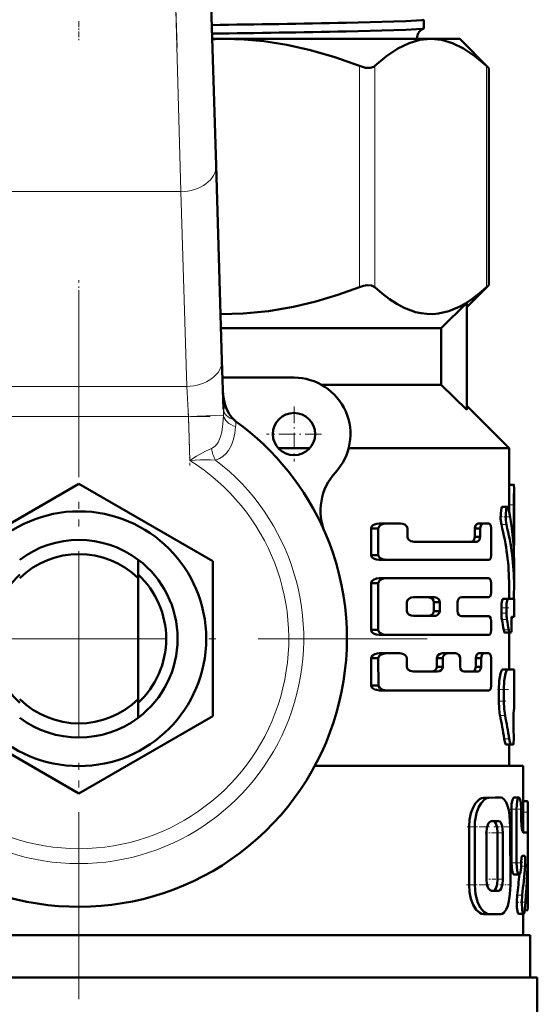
# Model space of a CAD drawing. Extents: x -1438 to 1837, y -1689 to 607.
# Tile 29 of 92: x 293 to 329, y -909 to -839. Entities that reach past the tile are written whole.
import ezdxf

# ---------------------------------------------------------------- set-up
doc = ezdxf.new("R2010")
doc.units = 0
doc.linetypes.add('DASHDOT', pattern=[18.5, 12, -3, 0.5, -3])

msp = doc.modelspace()

# ---------------------------------------------------------------- linework, layer by layer
at = {"color": 7, "linetype": 'DASHDOT', "lineweight": 18}
for p, q in [((303.754, -840.983), (301.049, -752.436)), ((296.791, -858.183), (296.791, -907.583)), ((296.791, -859.433), (296.791, -924.833)), ((321.491, -882.883), (272.091, -882.883))]:
    msp.add_line(p, q, dxfattribs=at)
at = {"color": 7, "lineweight": 18}
for p, q in [((304.012, -851.205), (303.526, -833.528)), ((316.69, -857.965), (316.69, -842.301)), ((317.773, -857.965), (317.773, -842.301)), ((325.698, -857.965), (325.698, -842.301)), ((304.012, -851.205), (289.57, -851.205)), ((304.434, -865.004), (304.012, -851.205)), ((289.148, -865.004), (304.434, -865.004)), ((304.553, -867.126), (304.434, -865.004)), ((304.553, -867.126), (289.029, -867.126)), ((304.553, -867.126), (307.041, -867.05)), ((304.648, -870.248), (304.553, -867.126)), ((327.284, -873.408), (327.634, -873.408)), ((326.744, -874.798), (327.1, -874.798)), ((327.562, -875.704), (327.634, -875.704)), ((326.744, -880.697), (327.1, -880.697)), ((326.744, -881.071), (327.1, -881.071)), ((326.779, -881.522), (327.135, -881.522)), ((326.907, -882.264), (327.262, -882.264)), ((327.291, -882.515), (327.305, -882.515)), ((326.837, -885.071), (327.192, -885.071)), ((326.555, -886.489), (326.914, -886.489)), ((326.555, -887.319), (326.914, -887.319)), ((326.645, -888.321), (327.003, -888.321)), ((326.943, -889.97), (327.297, -889.97)), ((325.48, -894.16), (325.864, -894.16)), ((326.326, -894.146), (326.698, -894.146)), ((328.291, -894.398), (328.595, -894.398)), ((327.453, -894.969), (327.812, -894.969)), ((328.291, -895.172), (328.627, -895.172)), ((324.453, -896.224), (324.851, -896.224)), ((326.478, -896.633), (326.849, -896.633)), ((327.452, -898.767), (327.812, -898.767)), ((328.144, -898.995), (328.431, -898.995)), ((326.479, -899.917), (326.85, -899.917)), ((324.454, -900.333), (324.852, -900.333)), ((326.174, -900.743), (326.549, -900.743)), ((327.859, -901.064), (328.214, -901.064)), ((328.463, -901.356), (328.627, -901.356))]:
    msp.add_line(p, q, dxfattribs=at)
at = {"color": 7, "lineweight": 50}
for p, q in [((306.025, -833.451), (306.511, -849.361)), ((321.25, -839.02), (321.25, -839.636)), ((306.237, -840.383), (307.123, -840.383)), ((307.123, -840.383), (321.736, -840.383)), ((321.736, -840.383), (323.791, -840.383)), ((323.791, -840.383), (325.851, -842.443)), ((325.698, -842.301), (325.851, -842.443)), ((325.851, -857.823), (325.851, -842.443)), ((306.511, -849.361), (306.933, -863.16)), ((325.851, -857.823), (324.291, -859.383)), ((325.851, -857.823), (325.698, -857.965)), ((322.481, -860.883), (324.291, -859.094)), ((324.291, -866.672), (324.291, -859.094)), ((306.863, -860.883), (322.481, -860.883)), ((322.481, -860.883), (322.481, -864.883)), ((306.933, -863.16), (307.038, -866.613)), ((312.041, -864.383), (306.97, -864.383)), ((313.977, -864.883), (322.481, -864.883)), ((322.481, -864.883), (324.291, -866.672)), ((324.291, -866.383), (327.291, -869.383)), ((310.923, -869.383), (313.159, -869.383)), ((315.914, -869.383), (327.291, -869.383)), ((327.291, -869.383), (327.291, -872.208)), ((287.291, -877.398), (296.791, -871.913)), ((296.791, -871.913), (306.291, -877.398)), ((327.291, -871.973), (327.631, -871.973)), ((327.291, -871.973), (327.308, -871.973)), ((327.641, -872.209), (327.641, -876.273)), ((327.284, -873.408), (327.284, -873.849)), ((327.634, -875.704), (327.634, -873.408)), ((326.821, -873.535), (327.177, -873.535)), ((318.587, -874.726), (318.089, -874.726)), ((318.587, -874.726), (319.589, -874.726)), ((325.463, -874.726), (325.086, -874.726)), ((325.463, -874.726), (325.835, -874.726)), ((318.016, -875.073), (317.504, -875.073)), ((317.504, -875.073), (317.504, -876.952)), ((318.016, -876.952), (318.016, -875.073)), ((320.084, -875.671), (320.084, -875.073)), ((325.236, -875.073), (324.856, -875.073)), ((324.856, -875.073), (324.856, -875.671)), ((325.236, -875.671), (325.236, -875.073)), ((326.028, -876.952), (326.028, -875.073)), ((320.555, -876.018), (324.996, -876.018)), ((325.236, -875.671), (324.856, -875.671)), ((327.607, -876.278), (327.641, -876.278)), ((327.641, -876.278), (327.641, -876.273)), ((318.016, -876.952), (317.504, -876.952)), ((300.991, -878.598), (300.991, -877.283)), ((306.291, -877.398), (306.291, -888.368)), ((318.587, -877.301), (318.089, -877.301)), ((318.587, -877.301), (325.835, -877.301)), ((327.641, -877.358), (327.641, -879.113)), ((300.991, -878.598), (300.991, -887.168)), ((318.016, -878.954), (317.504, -878.954)), ((317.504, -878.954), (317.504, -882.266)), ((318.016, -882.266), (318.016, -878.954)), ((318.587, -878.603), (318.089, -878.603)), ((318.587, -878.603), (325.835, -878.603)), ((326.028, -879.589), (326.028, -878.954)), ((327.291, -879.112), (327.291, -880.06)), ((320.036, -880.925), (320.036, -880.295)), ((320.51, -879.951), (321.99, -879.951)), ((322.374, -880.295), (321.951, -880.295)), ((321.951, -880.295), (321.951, -880.925)), ((322.374, -880.925), (322.374, -880.295)), ((323.627, -880.928), (323.627, -880.292)), ((323.935, -879.941), (325.835, -879.941)), ((326.859, -880.06), (327.214, -880.06)), ((327.214, -880.06), (327.641, -880.06)), ((327.641, -880.06), (327.641, -881.335)), ((322.374, -880.925), (321.951, -880.925)), ((326.744, -880.697), (326.744, -881.071)), ((327.1, -881.071), (327.1, -880.697)), ((320.51, -881.269), (321.99, -881.269)), ((323.935, -881.279), (325.835, -881.279)), ((326.028, -882.266), (326.028, -881.631)), ((327.456, -881.907), (327.453, -881.879)), ((327.477, -881.335), (327.641, -881.335)), ((318.016, -882.266), (317.504, -882.266)), ((326.976, -882.451), (327.33, -882.451)), ((327.291, -882.451), (327.291, -885.066)), ((327.305, -882.515), (327.291, -882.576)), ((327.305, -882.515), (327.318, -882.451)), ((327.33, -882.451), (327.43, -882.451)), ((318.587, -882.617), (318.089, -882.617)), ((318.587, -882.617), (325.835, -882.617)), ((318.59, -883.919), (318.092, -883.919)), ((318.59, -883.919), (319.539, -883.919)), ((322.95, -883.919), (322.536, -883.919)), ((322.95, -883.919), (323.498, -883.919)), ((325.528, -883.919), (325.152, -883.919)), ((325.528, -883.919), (325.835, -883.919)), ((318.019, -884.27), (317.507, -884.27)), ((317.518, -886.198), (317.507, -884.27)), ((318.029, -886.198), (318.019, -884.27)), ((320.036, -884.868), (320.036, -884.268)), ((322.594, -884.268), (322.174, -884.268)), ((322.174, -884.268), (322.174, -884.868)), ((322.594, -884.868), (322.594, -884.268)), ((323.812, -884.868), (323.812, -884.268)), ((325.305, -884.268), (324.926, -884.268)), ((324.926, -884.268), (324.926, -884.868)), ((325.305, -884.868), (325.305, -884.268)), ((326.028, -886.196), (326.028, -884.268)), ((320.51, -885.216), (322.221, -885.216)), ((322.594, -884.868), (322.174, -884.868)), ((324.111, -885.216), (325.069, -885.216)), ((325.305, -884.868), (324.926, -884.868)), ((327.291, -885.062), (327.641, -885.066)), ((327.641, -885.066), (327.641, -887.901)), ((318.029, -886.198), (317.518, -886.198)), ((318.6, -886.542), (318.102, -886.542)), ((318.6, -886.542), (325.835, -886.542)), ((326.555, -887.319), (326.555, -886.489)), ((326.914, -887.319), (326.914, -886.489)), ((300.991, -887.168), (300.991, -888.483)), ((327.641, -887.901), (327.627, -887.902)), ((296.791, -893.853), (287.291, -888.368)), ((306.291, -888.368), (296.791, -893.853)), ((327.61, -889.172), (327.607, -889.112)), ((327.079, -890.384), (327.431, -890.384)), ((327.291, -890.384), (327.291, -891.883)), ((327.584, -890.383), (327.431, -890.384)), ((313.524, -891.883), (328.291, -891.883)), ((328.291, -891.883), (328.291, -896.614)), ((326.326, -894.146), (325.48, -894.16)), ((326.698, -894.146), (325.864, -894.16)), ((326.328, -894.146), (326.701, -894.146)), ((327.635, -894.145), (327.993, -894.145)), ((328.291, -894.398), (328.576, -894.398)), ((328.576, -894.398), (328.595, -894.398)), ((327.453, -894.969), (327.453, -898.767)), ((327.812, -894.969), (327.812, -898.767)), ((328.15, -895.701), (328.15, -894.969)), ((326.547, -895.809), (326.045, -895.81)), ((328.627, -896.942), (328.627, -895.172)), ((324.454, -900.333), (324.453, -896.224)), ((324.852, -900.333), (324.851, -896.224)), ((327.378, -900.329), (327.377, -896.207)), ((325.677, -899.92), (325.677, -896.636)), ((326.479, -899.917), (326.479, -896.633)), ((326.85, -899.917), (326.85, -896.633)), ((328.299, -896.616), (328.599, -896.616)), ((328.228, -898.263), (328.387, -898.263)), ((328.627, -901.356), (328.627, -898.124)), ((328.15, -898.719), (328.15, -898.767)), ((327.635, -899.59), (327.992, -899.59)), ((326.174, -900.743), (326.03, -900.744)), ((326.549, -900.743), (326.047, -900.744)), ((325.482, -902.395), (325.865, -902.395)), ((326.703, -902.393), (325.866, -902.395)), ((327.962, -902.381), (328.316, -902.381)), ((328.291, -902.381), (328.291, -903.883)), ((328.396, -902.129), (328.595, -902.129)), ((264.791, -903.883), (328.791, -903.883)), ((328.791, -903.883), (328.791, -906.883)), ((264.291, -906.883), (296.791, -906.883)), ((296.791, -906.883), (329.291, -906.883)), ((329.291, -906.883), (329.291, -909.996))]:
    msp.add_line(p, q, dxfattribs=at)
at = {"color": 7, "linetype": 'DASHDOT', "lineweight": 18, "ltscale": 0.034839}
msp.add_line((296.791, -839.123), (296.791, -840.517), dxfattribs=at)
at = {"color": 7, "linetype": 'DASHDOT', "lineweight": 18, "ltscale": 0.09317}
msp.add_line((296.791, -861.193), (296.791, -857.467), dxfattribs=at)
at = {"color": 7, "linetype": 'DASHDOT', "lineweight": 18, "ltscale": 0.097499}
msp.add_line((312.041, -866.433), (312.041, -870.333), dxfattribs=at)
at = {"color": 7, "linetype": 'DASHDOT', "lineweight": 18, "ltscale": 0.465709}
msp.add_line((287.477, -867.126), (306.105, -867.126), dxfattribs=at)
at = {"color": 7, "linetype": 'DASHDOT', "lineweight": 18, "ltscale": 0.097409}
msp.add_line((304.541, -866.725), (304.66, -870.62), dxfattribs=at)
at = {"color": 7, "linetype": 'DASHDOT', "lineweight": 18, "ltscale": 0.097501}
msp.add_line((313.991, -868.383), (310.091, -868.383), dxfattribs=at)
at = {"color": 7, "linetype": 'DASHDOT', "lineweight": 18, "ltscale": 0.000517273}
msp.add_line((327.289, -872.547), (327.31, -872.547), dxfattribs=at)
at = {"color": 7, "linetype": 'DASHDOT', "lineweight": 18, "ltscale": 0.010733}
msp.add_line((327.248, -873.408), (327.678, -873.408), dxfattribs=at)
at = {"color": 7, "linetype": 'DASHDOT', "lineweight": 18, "ltscale": 0.017413}
msp.add_line((326.609, -874.237), (327.306, -874.237), dxfattribs=at)
at = {"color": 7, "linetype": 'DASHDOT', "lineweight": 18, "ltscale": 0.002367}
msp.add_line((327.554, -875.704), (327.649, -875.704), dxfattribs=at)
at = {"color": 7, "linetype": 'DASHDOT', "lineweight": 18, "ltscale": 0.014499}
msp.add_line((326.682, -880.697), (327.262, -880.697), dxfattribs=at)
at = {"color": 7, "linetype": 'DASHDOT', "lineweight": 18, "ltscale": 0.011736}
msp.add_line((326.704, -881.071), (327.174, -881.071), dxfattribs=at)
at = {"color": 7, "linetype": 'DASHDOT', "lineweight": 18, "ltscale": 0.001088}
msp.add_line((327.48, -881.654), (327.437, -881.654), dxfattribs=at)
at = {"color": 7, "linetype": 'DASHDOT', "lineweight": 18, "ltscale": 0.001123}
msp.add_line((327.426, -882.132), (327.471, -882.132), dxfattribs=at)
at = {"color": 7, "linetype": 'DASHDOT', "lineweight": 18, "ltscale": 0.020023}
msp.add_line((326.458, -886.488), (327.259, -886.488), dxfattribs=at)
at = {"color": 7, "linetype": 'DASHDOT', "lineweight": 18, "ltscale": 0.014108}
msp.add_line((326.486, -887.318), (327.05, -887.318), dxfattribs=at)
at = {"color": 7, "linetype": 'DASHDOT', "lineweight": 18, "ltscale": 0.000959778}
msp.add_line((327.63, -888.61), (327.591, -888.61), dxfattribs=at)
at = {"color": 7, "linetype": 'DASHDOT', "lineweight": 18, "ltscale": 0.001202}
msp.add_line((327.58, -889.674), (327.628, -889.674), dxfattribs=at)
at = {"color": 7, "linetype": 'DASHDOT', "lineweight": 18, "ltscale": 0.021974}
msp.add_line((327.361, -894.969), (328.24, -894.969), dxfattribs=at)
at = {"color": 7, "linetype": 'DASHDOT', "lineweight": 18, "ltscale": 0.005054}
msp.add_line((328.316, -895.701), (328.114, -895.701), dxfattribs=at)
at = {"color": 7, "linetype": 'DASHDOT', "lineweight": 18, "ltscale": 0.010201}
msp.add_line((328.257, -895.171), (328.665, -895.171), dxfattribs=at)
at = {"color": 7, "linetype": 'DASHDOT', "lineweight": 18, "ltscale": 0.042322}
msp.add_line((324.312, -896.223), (326.005, -896.223), dxfattribs=at)
at = {"color": 7, "linetype": 'DASHDOT', "lineweight": 18, "ltscale": 0.033037}
msp.add_line((326.215, -896.209), (327.537, -896.209), dxfattribs=at)
at = {"color": 7, "linetype": 'DASHDOT', "lineweight": 18, "ltscale": 0.012238}
msp.add_line((325.597, -896.635), (326.086, -896.635), dxfattribs=at)
at = {"color": 7, "linetype": 'DASHDOT', "lineweight": 18, "ltscale": 0.020308}
msp.add_line((326.12, -896.634), (326.932, -896.634), dxfattribs=at)
at = {"color": 7, "linetype": 'DASHDOT', "lineweight": 18, "ltscale": 0.001048}
msp.add_line((328.595, -897.531), (328.637, -897.531), dxfattribs=at)
at = {"color": 7, "linetype": 'DASHDOT', "lineweight": 18, "ltscale": 0.022171}
msp.add_line((327.352, -898.767), (328.239, -898.767), dxfattribs=at)
at = {"color": 7, "linetype": 'DASHDOT', "lineweight": 18, "ltscale": 0.009312}
msp.add_line((328.48, -898.721), (328.107, -898.721), dxfattribs=at)
at = {"color": 7, "linetype": 'DASHDOT', "lineweight": 18, "ltscale": 0.01142}
msp.add_line((325.628, -899.919), (326.085, -899.919), dxfattribs=at)
at = {"color": 7, "linetype": 'DASHDOT', "lineweight": 18, "ltscale": 0.02124}
msp.add_line((326.103, -899.918), (326.953, -899.918), dxfattribs=at)
at = {"color": 7, "linetype": 'DASHDOT', "lineweight": 18, "ltscale": 0.043356}
msp.add_line((324.277, -900.332), (326.011, -900.332), dxfattribs=at)
at = {"color": 7, "linetype": 'DASHDOT', "lineweight": 18, "ltscale": 0.020262}
msp.add_line((326.636, -900.33), (327.446, -900.33), dxfattribs=at)
at = {"color": 7, "linetype": 'DASHDOT', "lineweight": 18, "ltscale": 0.007133}
msp.add_line((328.372, -901.356), (328.657, -901.356), dxfattribs=at)
at = {"color": 7, "linetype": 'DASHDOT', "lineweight": 18, "ltscale": 0.017355}
msp.add_line((327.767, -901.558), (328.461, -901.558), dxfattribs=at)
at = {"color": 7, "lineweight": 50}
for points in [[(321.25, -839.02), (321.25, -839.021), (321.249, -839.024), (321.245, -839.026), (321.234, -839.031), (321.104, -839.055), (319.961, -839.124), (315.745, -839.239)], [(321.237, -839.646), (321.146, -839.665), (320.714, -839.702), (319.962, -839.739), (315.745, -839.852)], [(316.69, -842.301), (314.929, -841.674), (313.214, -841.176), (311.539, -840.803), (309.891, -840.549), (308.504, -840.424), (307.123, -840.383)], [(321.736, -840.383), (320.97, -840.457), (320.197, -840.681), (319.411, -841.058), (318.606, -841.595), (317.773, -842.301)], [(325.698, -842.301), (324.866, -841.595), (324.06, -841.058), (323.274, -840.681), (322.502, -840.457), (321.736, -840.383)], [(316.69, -842.301), (317.1, -842.42), (317.443, -842.437), (317.707, -842.352), (317.773, -842.301)], [(306.833, -859.881), (308.447, -859.845), (310.234, -859.674), (312.006, -859.371), (313.589, -858.991), (315.152, -858.519), (316.69, -857.965)], [(317.773, -857.965), (317.543, -857.846), (317.225, -857.829), (316.963, -857.876), (316.69, -857.965)], [(317.773, -857.965), (318.292, -858.423), (318.818, -858.827), (319.326, -859.158), (319.839, -859.432), (320.649, -859.734), (321.058, -859.825), (321.468, -859.874), (321.876, -859.88), (322.284, -859.845), (323.024, -859.674), (323.758, -859.371), (324.208, -859.121), (324.653, -858.827), (325.179, -858.423), (325.698, -857.965)], [(307, -865.349), (307.04, -865.796), (307.134, -866.233), (307.266, -866.605), (307.446, -866.956), (307.612, -867.19), (307.812, -867.397)], [(327.631, -871.973), (327.632, -871.973), (327.633, -871.975), (327.634, -871.979), (327.636, -871.993), (327.641, -872.208)], [(326.821, -873.535), (326.813, -873.537), (326.798, -873.548), (326.782, -873.57), (326.753, -873.642), (326.698, -873.982), (326.692, -874.393), (326.744, -874.798)], [(327.177, -873.535), (327.166, -873.538), (327.146, -873.557), (327.126, -873.594), (327.091, -873.713), (327.048, -874.089), (327.056, -874.507), (327.1, -874.798)], [(327.248, -873.676), (327.208, -873.559), (327.192, -873.541), (327.177, -873.535)], [(318.089, -874.726), (317.913, -874.744), (317.743, -874.795), (317.615, -874.872), (317.52, -874.995), (317.504, -875.073)], [(318.587, -874.726), (318.414, -874.744), (318.247, -874.796), (318.151, -874.851), (318.07, -874.929), (318.016, -875.073)], [(320.084, -875.073), (320.043, -874.934), (319.894, -874.799), (319.746, -874.744), (319.589, -874.726)], [(325.086, -874.726), (324.992, -874.758), (324.909, -874.852), (324.856, -875.073)], [(325.463, -874.726), (325.37, -874.758), (325.289, -874.852), (325.236, -875.073)], [(326.028, -875.073), (325.986, -874.853), (325.907, -874.751), (325.835, -874.726)], [(320.555, -876.018), (320.32, -875.97), (320.163, -875.861), (320.107, -875.775), (320.084, -875.671)], [(324.856, -875.671), (324.822, -875.849), (324.759, -875.95), (324.678, -876.005), (324.613, -876.018)], [(325.236, -875.671), (325.203, -875.848), (325.141, -875.949), (325.061, -876.005), (324.996, -876.018)], [(318.089, -877.301), (317.878, -877.276), (317.673, -877.196), (317.559, -877.097), (317.504, -876.952)], [(318.016, -876.952), (318.031, -877.029), (318.121, -877.152), (318.313, -877.256), (318.587, -877.301)], [(325.835, -877.301), (325.891, -877.287), (325.926, -877.261), (325.985, -877.175), (326.028, -876.952)], [(318.089, -878.603), (317.878, -878.628), (317.674, -878.709), (317.558, -878.809), (317.504, -878.954)], [(318.587, -878.603), (318.381, -878.628), (318.18, -878.709), (318.068, -878.81), (318.016, -878.954)], [(326.028, -878.954), (326.003, -878.779), (325.933, -878.65), (325.888, -878.616), (325.835, -878.603)], [(325.835, -879.941), (325.891, -879.926), (325.926, -879.9), (325.985, -879.813), (326.028, -879.589)], [(320.51, -879.951), (320.343, -879.974), (320.182, -880.048), (320.086, -880.143), (320.036, -880.295)], [(321.951, -880.295), (321.921, -880.164), (321.852, -880.064), (321.761, -879.999), (321.56, -879.951)], [(322.374, -880.295), (322.363, -880.214), (322.3, -880.09), (322.174, -879.992), (321.99, -879.951)], [(323.627, -880.292), (323.648, -880.166), (323.718, -880.045), (323.815, -879.97), (323.935, -879.941)], [(326.859, -880.06), (326.852, -880.061), (326.837, -880.073), (326.822, -880.096), (326.795, -880.172), (326.757, -880.409), (326.744, -880.697)], [(327.214, -880.06), (327.207, -880.061), (327.192, -880.073), (327.177, -880.096), (327.151, -880.172), (327.113, -880.409), (327.1, -880.697)], [(320.036, -880.925), (320.088, -881.08), (320.185, -881.174), (320.344, -881.246), (320.51, -881.269)], [(321.56, -881.269), (321.689, -881.25), (321.809, -881.192), (321.921, -881.056), (321.951, -880.925)], [(321.99, -881.269), (322.108, -881.253), (322.22, -881.202), (322.336, -881.074), (322.374, -880.925)], [(323.935, -881.279), (323.832, -881.258), (323.737, -881.195), (323.659, -881.081), (323.627, -880.928)], [(326.028, -881.631), (326.003, -881.455), (325.933, -881.327), (325.888, -881.293), (325.835, -881.279)], [(327.453, -881.879), (327.455, -881.411), (327.466, -881.351), (327.471, -881.34), (327.473, -881.337), (327.475, -881.335), (327.477, -881.335)], [(318.089, -882.617), (317.877, -882.592), (317.673, -882.511), (317.558, -882.411), (317.504, -882.266)], [(318.016, -882.266), (318.031, -882.343), (318.12, -882.466), (318.244, -882.545), (318.38, -882.592), (318.587, -882.617)], [(325.835, -882.617), (325.891, -882.602), (325.926, -882.577), (325.985, -882.49), (326.028, -882.266)], [(326.907, -882.264), (326.942, -882.408), (326.962, -882.444), (326.971, -882.45), (326.976, -882.451)], [(327.262, -882.264), (327.296, -882.408), (327.316, -882.444), (327.325, -882.45), (327.33, -882.451)], [(327.43, -882.451), (327.433, -882.45), (327.435, -882.449), (327.438, -882.443), (327.443, -882.429), (327.452, -882.384), (327.466, -882.15), (327.456, -881.907)], [(318.092, -883.919), (317.926, -883.934), (317.763, -883.981), (317.615, -884.068), (317.523, -884.192), (317.507, -884.27)], [(318.59, -883.919), (318.382, -883.944), (318.182, -884.025), (318.071, -884.126), (318.019, -884.27)], [(320.036, -884.268), (320.012, -884.161), (319.952, -884.073), (319.846, -883.992), (319.725, -883.944), (319.539, -883.919)], [(322.536, -883.919), (322.35, -883.97), (322.246, -884.061), (322.182, -884.2), (322.174, -884.268)], [(323.812, -884.268), (323.79, -884.141), (323.72, -884.02), (323.622, -883.947), (323.498, -883.919)], [(325.152, -883.919), (325.059, -883.951), (324.978, -884.046), (324.926, -884.268)], [(325.528, -883.919), (325.437, -883.951), (325.358, -884.044), (325.305, -884.268)], [(326.028, -884.268), (326.003, -884.092), (325.933, -883.966), (325.888, -883.932), (325.835, -883.919)], [(320.51, -885.216), (320.274, -885.168), (320.117, -885.06), (320.06, -884.973), (320.036, -884.868)], [(322.174, -884.868), (322.146, -884.999), (322.08, -885.099), (321.991, -885.166), (321.795, -885.216)], [(322.594, -884.868), (322.567, -884.998), (322.481, -885.119), (322.366, -885.189), (322.221, -885.216)], [(324.111, -885.216), (324.011, -885.195), (323.919, -885.133), (323.843, -885.02), (323.812, -884.868)], [(324.926, -884.868), (324.893, -885.046), (324.831, -885.147), (324.751, -885.203), (324.686, -885.216)], [(325.305, -884.868), (325.272, -885.045), (325.211, -885.147), (325.132, -885.203), (325.069, -885.216)], [(326.837, -885.071), (326.819, -885.075), (326.782, -885.104), (326.745, -885.162), (326.677, -885.351), (326.586, -885.869), (326.555, -886.489)], [(327.192, -885.071), (327.174, -885.075), (327.138, -885.104), (327.102, -885.162), (327.034, -885.351), (326.945, -885.87), (326.914, -886.489)], [(318.102, -886.542), (317.892, -886.517), (317.754, -886.472), (317.59, -886.36), (317.534, -886.274), (317.518, -886.198)], [(318.029, -886.198), (318.045, -886.274), (318.136, -886.396), (318.328, -886.499), (318.6, -886.542)], [(325.835, -886.542), (325.89, -886.528), (325.942, -886.486), (325.985, -886.417), (326.028, -886.196)], [(326.555, -887.319), (326.578, -887.851), (326.645, -888.321)], [(326.914, -887.319), (326.937, -887.851), (327.003, -888.321)], [(327.607, -889.112), (327.604, -888.199), (327.622, -887.919), (327.625, -887.904), (327.626, -887.902), (327.627, -887.902)], [(327.584, -890.383), (327.586, -890.381), (327.588, -890.379), (327.592, -890.369), (327.604, -890.272), (327.615, -890.024), (327.61, -889.172)], [(326.943, -889.97), (327.014, -890.288), (327.053, -890.368), (327.07, -890.382), (327.079, -890.384)], [(327.297, -889.97), (327.367, -890.289), (327.406, -890.368), (327.423, -890.382), (327.431, -890.384)], [(325.48, -894.16), (325.336, -894.185), (325.191, -894.256), (324.918, -894.528), (324.732, -894.85), (324.587, -895.241), (324.489, -895.708), (324.453, -896.224)], [(325.864, -894.16), (325.721, -894.185), (325.579, -894.256), (325.309, -894.529), (325.125, -894.851), (324.983, -895.242), (324.868, -895.867), (324.851, -896.224)], [(327.377, -896.207), (327.33, -895.409), (327.27, -895.041), (327.184, -894.715), (327.077, -894.456), (326.948, -894.268), (326.8, -894.164), (326.698, -894.146)], [(327.635, -894.145), (327.623, -894.147), (327.598, -894.164), (327.574, -894.198), (327.529, -894.307), (327.472, -894.608), (327.453, -894.969)], [(327.993, -894.145), (327.983, -894.146), (327.965, -894.156), (327.946, -894.176), (327.911, -894.241), (327.864, -894.404), (327.812, -894.969)], [(328.15, -894.969), (328.122, -894.488), (328.086, -894.297), (328.035, -894.172), (328.015, -894.152), (327.993, -894.145)], [(328.595, -894.398), (328.598, -894.4), (328.6, -894.403), (328.603, -894.412), (328.615, -894.515), (328.627, -895.172)], [(326.045, -895.81), (325.973, -895.827), (325.903, -895.878), (325.839, -895.957), (325.72, -896.254), (325.677, -896.636)], [(326.478, -896.633), (326.447, -896.267), (326.356, -895.968), (326.287, -895.866), (326.249, -895.833), (326.187, -895.81)], [(326.849, -896.633), (326.834, -896.373), (326.79, -896.135), (326.696, -895.912), (326.636, -895.843), (326.547, -895.809)], [(328.299, -896.616), (328.291, -896.614), (328.274, -896.601), (328.258, -896.575), (328.227, -896.49), (328.17, -896.141), (328.15, -895.701)], [(328.628, -898.08), (328.63, -897.117), (328.619, -896.733), (328.608, -896.634), (328.604, -896.622), (328.602, -896.618), (328.6, -896.616), (328.599, -896.616)], [(328.15, -898.719), (328.17, -898.417), (328.194, -898.31), (328.209, -898.278), (328.216, -898.269), (328.224, -898.264), (328.228, -898.263)], [(328.387, -898.263), (328.391, -898.264), (328.394, -898.267), (328.4, -898.274), (328.407, -898.293), (328.421, -898.355), (328.44, -898.607), (328.431, -898.995)], [(327.452, -898.767), (327.501, -899.313), (327.558, -899.507), (327.591, -899.564), (327.608, -899.581), (327.635, -899.59)], [(327.812, -898.767), (327.86, -899.313), (327.916, -899.507), (327.949, -899.564), (327.966, -899.581), (327.992, -899.59)], [(327.992, -899.59), (328.004, -899.588), (328.028, -899.571), (328.05, -899.538), (328.088, -899.429), (328.135, -899.129), (328.15, -898.767)], [(325.677, -899.92), (325.723, -900.31), (325.815, -900.556), (325.944, -900.71), (326.047, -900.744)], [(326.174, -900.743), (326.238, -900.726), (326.279, -900.695), (326.352, -900.594), (326.447, -900.292), (326.479, -899.917)], [(326.549, -900.743), (326.612, -900.726), (326.653, -900.695), (326.725, -900.594), (326.819, -900.292), (326.85, -899.917)], [(324.454, -900.333), (324.489, -900.839), (324.588, -901.314), (324.752, -901.745), (324.964, -902.086), (325.209, -902.31), (325.345, -902.373), (325.482, -902.395)], [(324.852, -900.333), (324.911, -900.996), (325.078, -901.591), (325.266, -901.962), (325.493, -902.232), (325.739, -902.376), (325.866, -902.395)], [(326.703, -902.393), (326.808, -902.372), (326.907, -902.311), (327.082, -902.077), (327.191, -901.806), (327.275, -901.477), (327.347, -900.986), (327.378, -900.329)], [(327.859, -901.064), (327.831, -901.492), (327.847, -901.935), (327.911, -902.31), (327.936, -902.362), (327.949, -902.377), (327.962, -902.381)], [(328.214, -901.064), (328.186, -901.581), (328.219, -902.091), (328.265, -902.309), (328.292, -902.366), (328.308, -902.38), (328.316, -902.381)], [(328.627, -901.356), (328.619, -901.921), (328.606, -902.095), (328.602, -902.118), (328.599, -902.125), (328.597, -902.128), (328.596, -902.128), (328.595, -902.129)], [(328.316, -902.381), (328.323, -902.38), (328.337, -902.367), (328.351, -902.342), (328.375, -902.257), (328.404, -902.052)]]:
    msp.add_lwpolyline(points, dxfattribs=at)
at = {"color": 7, "lineweight": 18}
for points in [[(306.187, -869.413), (306.452, -869.239), (306.656, -868.97), (306.811, -868.622), (306.917, -868.236), (307.005, -867.667), (307.041, -867.05)], [(307.903, -867.857), (307.85, -868.308), (307.753, -868.747), (307.606, -869.16), (307.397, -869.542), (307.219, -869.767), (307.006, -869.962), (306.758, -870.118), (306.48, -870.226)], [(304.648, -870.248), (305.136, -869.946), (305.766, -869.6), (306.187, -869.413)], [(306.48, -870.226), (306.131, -870.213), (305.403, -870.218), (304.648, -870.248)]]:
    msp.add_lwpolyline(points, dxfattribs=at)
at = {"color": 7, "lineweight": 50}
for centre, radius in [((312.041, -868.383), 1.5), ((296.791, -882.883), 9.025)]:
    msp.add_circle(centre, radius, dxfattribs=at)
for centre, radius, start, end in [((285.534, 714.232), 1553.766, 270.762349, 271.114117), ((285.621, 730.948), 1571.09, 270.751455, 271.098647), ((321.511, -840.332), 0.739, 111.80375, 172.97369), ((321.234, -839.628), 0.0181, 277.78616, 334.41925), ((307.124, -863.45), 23.067, 90.00062, 92.20184), ((321.518, -840.335), 0.746, 172.79771, 183.69087), ((312.041, -868.383), 4, 317.33434, 90), ((308.772, -866.303), 1.456, 228.7463, 234.09005), ((296.791, -882.883), 19, 23.24767, 54.15282), ((317.924, -873.805), 4, 137.33434, 203.24766), ((447.006, -873.58), 119.722, 179.34356, 179.91754), ((448.974, -873.582), 121.34, 179.351, 179.91752), ((310.137, -877.366), 17.504, 0.02717, 12.17292), ((309.926, -879.126), 17.365, 0.04463, 14.43125), ((310.081, -879.125), 17.56, 0.042, 14.26665), ((296.791, -882.883), 19, 161.68764, 23.24767), ((296.791, -882.883), 7, 53.1301, 126.8699), ((350.376, -875.739), 22.742, 179.91199, 181.35821), ((296.791, -882.883), 6, 45.573, 134.427), ((296.791, -882.883), 7, 306.8699, 53.1301), ((296.791, -882.883), 6.188, 132.74385, 227.25615), ((296.791, -882.883), 6.188, 312.74385, 47.25615), ((310.278, -879.112), 17.363, 356.87211, 359.99853), ((329.366, -881.098), 2.622, 179.40269, 189.30047), ((329.756, -881.098), 2.656, 179.41634, 189.18486), ((296.791, -887.087), 30.5, 9.09853, 10.51404), ((296.791, -887.087), 30.85, 8.99444, 10.39343), ((310.067, -879.092), 17.575, 351.37093, 352.66655), ((322.949, -884.275), 0.356, 89.95451, 178.83212), ((326.895, -864.249), 20.822, 269.8396, 271.08925), ((327.248, -864.922), 20.149, 269.84186, 271.11839), ((296.791, -882.883), 6, 225.573, 314.427), ((296.791, -882.883), 7, 233.1301, 306.8699), ((296.888, -894.554), 30.403, 8.67277, 11.83041), ((296.889, -894.554), 30.752, 8.57363, 11.6943), ((272.24, -896.884), 56.401, 354.74291, 358.78504), ((272.736, -894.181), 55.903, 352.92798, 355.05959), ((273.086, -894.19), 55.203, 352.8472, 354.4033)]:
    msp.add_arc(centre, radius, start, end, dxfattribs=at)
at = {"color": 7, "lineweight": 18}
for centre, radius, start, end in [((297.835, -866.882), 9.207, 358.96019, 1.67428), ((302.303, -867.446), 5.615, 355.80224, 359.63145), ((308.502, -869.041), 2.345, 189.12701, 210.37971), ((296.791, -882.883), 15.939, 127.43427, 52.56572), ((296.791, -882.883), 14.879, 121.87624, 58.12376)]:
    msp.add_arc(centre, radius, start, end, dxfattribs=at)
for centre, major_axis, ratio, start_param, end_param in [((304.012, -849.438), (2.499, 0.076), 0.706942, 4.690793, 6.283185), ((304.434, -863.236), (-2.499, -0.076), 0.706942, 1.549201, 3.141593), ((308.538, -866.568), (1.499, 0.046), 0.621499, 3.141593, 4.188117), ((308.534, -867.004), (1.498, -0.071), 0.63921, 3.262857, 4.308338)]:
    msp.add_ellipse(centre, major_axis=major_axis, ratio=ratio, start_param=start_param, end_param=end_param, dxfattribs=at)

doc.saveas('drawing.dxf')
